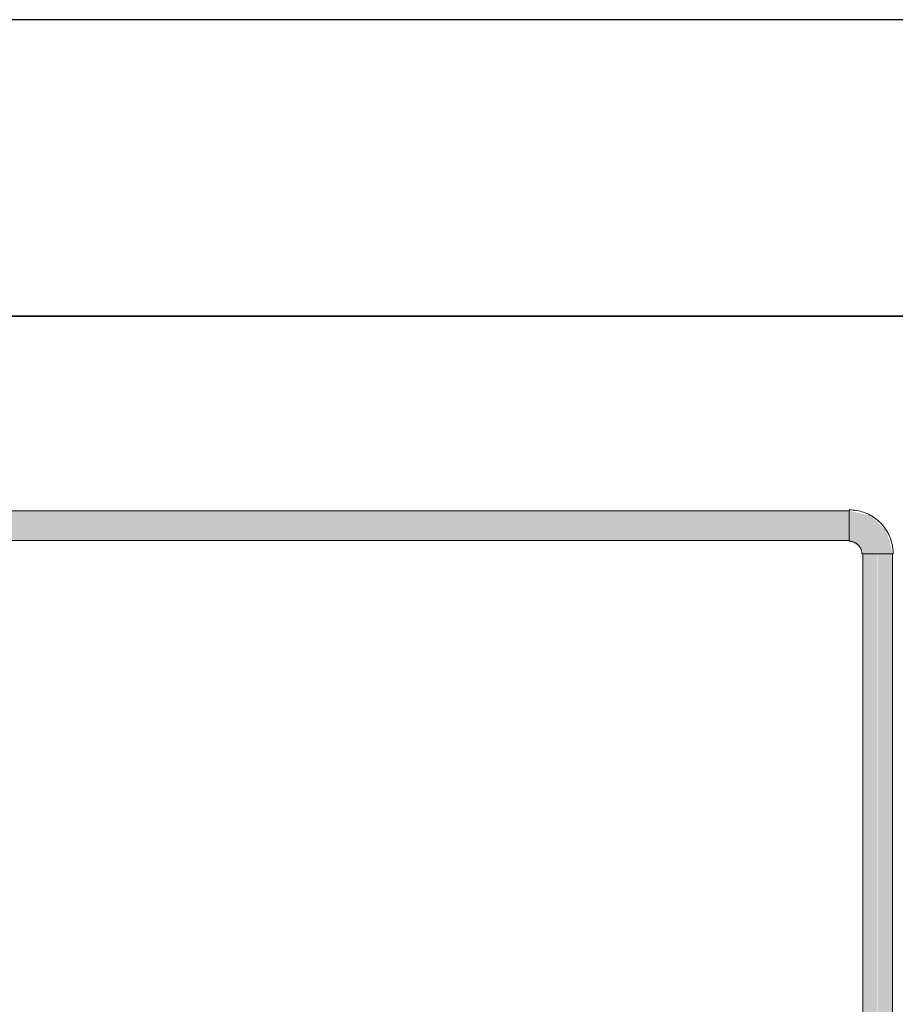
# Model space of a CAD drawing. Header units: metres. Extents: x 391.1 to 427.5, y 12.8 to 28.4.
# Tile 179 of 203: x 410.031 to 410.475, y 27.732 to 28.23. Entities that reach past the tile are written whole.
import ezdxf

# ---------------------------------------------------------------- set-up
doc = ezdxf.new("R2010")
doc.units = ezdxf.units.M
doc.layers.add('01_SUELOS', color=7, linetype='Continuous', lineweight=25, true_color=0x007f00)
for name, color, linetype, lineweight in [('A-WALL-____-MCUT', 7, 'Continuous', 25), ('A-WALL-____-OTLN', 7, 'Continuous', 25), ('P-PIPE-____-OTLN', 7, 'Continuous', 18)]:
    doc.layers.add(name, color=color, linetype=linetype, lineweight=lineweight)

# ---------------------------------------------------------------- blocks, each defined once
blk = doc.blocks.new('Family - Evans PA-152339-02_FON_P0A')
at = {"layer": 'A-WALL-____-MCUT', "color": 253, "true_color": 0xaaaaaa}
for p, q in [((10.17106, 0.15), (0, 0.15)), ((0, 0), (10.17106, 0))]:
    blk.add_line(p, q, dxfattribs=at)
at = {"layer": 'A-WALL-____-OTLN', "color": 253, "true_color": 0xaaaaaa}
for p, q in [((10.17106, 0.15), (0, 0.15)), ((0, 0), (10.17106, 0))]:
    blk.add_line(p, q, dxfattribs=at)
at = {"layer": 'A-WALL-____-OTLN', "color": 253, "lineweight": 18, "true_color": 0xaaaaaa}
blk.add_line((0, 0), (10.17106, 0), dxfattribs=at)
blk = doc.blocks.new('Family - LONDR55-XX_ZZ-ARQ-CAA-M3D-Londres55-152374-02_FON_P0A')
at = {"layer": '01_SUELOS', "color": 9, "true_color": 0xaad4aa}
for p, q in [((9.46832, 2.15436), (1.8984, 2.15436)), ((1.8984, 2.15436), (9.46832, 2.15436))]:
    blk.add_line(p, q, dxfattribs=at)
blk = doc.blocks.new('LONDR55-XX_ZZ-ARQ-CAA-M3D-Londres55_ifc-1-02_FON_P0A')
at = {"layer": '01_SUELOS', "color": 253, "lineweight": 18, "true_color": 0xaaaaaa}
blk.add_blockref('Family - LONDR55-XX_ZZ-ARQ-CAA-M3D-Londres55-152374-02_FON_P0A', (401.35874, 25.92572), dxfattribs=at)
at = {"layer": 'A-WALL-____-OTLN', "color": 253, "lineweight": 18, "true_color": 0xaaaaaa, "rotation": 180}
blk.add_blockref('Family - Evans PA-152339-02_FON_P0A', (415.94693, 28.23009), dxfattribs=at)
blk = doc.blocks.new('M_Codo - Genérico - Estándar-684902-02_FON_P0A')
at = {"layer": 'P-PIPE-____-OTLN', "true_color": 0x4b4bfb}
blk.add_hatch(color=173, dxfattribs=at).paths.add_polyline_path([(-0.01429, 0.00205), (-0.01429, -0.00767), (-0.00794, -0.00624), (-0.00253, -0.00432), (0.00496, 0.00317), (0.0075, 0.01429), (-0.00767, 0.01429), (-0.00794, 0.01429), (-0.01045, 0.00953), (-0.01374, 0.00767), (-0.01429, 0.0075), (-0.01429, 0.00375)])
at = {"layer": 'P-PIPE-____-OTLN', "color": 5, "true_color": 0x0000fa}
for p, q in [((0.00794, 0.01429), (-0.00794, 0.01429)), ((0.00794, 0.01429), (-0.00794, 0.01429)), ((-0.01429, 0.00794), (-0.01429, -0.00794)), ((-0.01429, 0.00794), (-0.01429, -0.00794))]:
    blk.add_line(p, q, dxfattribs=at)
at = {"layer": 'P-PIPE-____-OTLN', "color": 5, "true_color": 0x0000fa, "flags": 128}
for points in [[(-0.00794, 0.01429), (-0.00794, 0.01403), (-0.00796, 0.01378), (-0.00798, 0.01353), (-0.00802, 0.01328), (-0.00806, 0.01303), (-0.00812, 0.01278), (-0.00818, 0.01253), (-0.00826, 0.01229), (-0.00834, 0.01205), (-0.00844, 0.01181), (-0.00854, 0.01158), (-0.00866, 0.01136), (-0.00878, 0.01113), (-0.00891, 0.01091), (-0.00905, 0.0107), (-0.00919, 0.0105), (-0.00935, 0.01029), (-0.00951, 0.0101), (-0.00968, 0.00991), (-0.00986, 0.00973), (-0.01005, 0.00956), (-0.01024, 0.00939), (-0.01044, 0.00924), (-0.01065, 0.00909), (-0.01086, 0.00894), (-0.01107, 0.00881), (-0.01129, 0.00869), (-0.01152, 0.00857), (-0.01175, 0.00847), (-0.01199, 0.00837), (-0.01223, 0.00828), (-0.01247, 0.0082), (-0.01271, 0.00814), (-0.01296, 0.00808), (-0.01321, 0.00803), (-0.01346, 0.00799), (-0.01371, 0.00796), (-0.01397, 0.00795), (-0.01422, 0.00794), (-0.01429, 0.00794)], [(-0.01429, -0.00794), (-0.0134, -0.00792), (-0.01251, -0.00787), (-0.01163, -0.00778), (-0.01075, -0.00765), (-0.00987, -0.00749), (-0.009, -0.0073), (-0.00815, -0.00707), (-0.0073, -0.00681), (-0.00646, -0.00651), (-0.00563, -0.00618), (-0.00482, -0.00582), (-0.00402, -0.00543), (-0.00324, -0.005), (-0.00248, -0.00454), (-0.00174, -0.00406), (-0.00101, -0.00354), (-0.00031, -0.00299), (0.00037, -0.00242), (0.00102, -0.00182), (0.00166, -0.0012), (0.00226, -0.00055), (0.00284, 0.00013), (0.00339, 0.00082), (0.00392, 0.00154), (0.00441, 0.00228), (0.00488, 0.00304), (0.00531, 0.00381), (0.00572, 0.0046), (0.00609, 0.00541), (0.00643, 0.00623), (0.00673, 0.00707), (0.007, 0.00792), (0.00724, 0.00877), (0.00745, 0.00964), (0.00761, 0.01051), (0.00775, 0.01139), (0.00785, 0.01227), (0.00791, 0.01316), (0.00794, 0.01405), (0.00794, 0.01429)]]:
    blk.add_lwpolyline(points, dxfattribs=at)

msp = doc.modelspace()

# ---------------------------------------------------------------- hatches: boundary and pattern name
at = {"layer": 'P-PIPE-____-OTLN', "lineweight": 5, "true_color": 0x4b4bfb}
for points in [[(409.59945, 27.97401), (410.45145, 27.97401), (410.45145, 27.98151), (409.58626, 27.98125), (409.58626, 27.97401)], [(410.40757, 27.96651), (410.45145, 27.96676), (410.45145, 27.97401), (409.58626, 27.97401), (409.58626, 27.96651), (410.33252, 27.96651)], [(410.46574, 26.25266), (410.46555, 27.95972), (410.45824, 27.95972), (410.45849, 26.25266), (410.4638, 26.25266)], [(410.46574, 26.25266), (410.47324, 26.25266), (410.47298, 27.95972), (410.46574, 27.95972), (410.46574, 27.26685)]]:
    msp.add_hatch(color=173, dxfattribs=at).paths.add_polyline_path(points)

# ---------------------------------------------------------------- linework, layer by layer
at = {"layer": 'P-PIPE-____-OTLN', "color": 5, "true_color": 0x0000fa}
for p, q in [((410.45145, 27.98151), (409.58626, 27.98151)), ((410.45145, 27.96651), (410.45145, 27.98151)), ((409.58626, 27.96651), (410.45145, 27.96651)), ((410.45824, 27.95972), (410.45824, 26.25266)), ((410.47324, 27.95972), (410.45824, 27.95972)), ((410.47324, 26.25266), (410.47324, 27.95972))]:
    msp.add_line(p, q, dxfattribs=at)

# ---------------------------------------------------------------- block references
at = {"lineweight": 5}
msp.add_blockref('LONDR55-XX_ZZ-ARQ-CAA-M3D-Londres55_ifc-1-02_FON_P0A', (0, 0), dxfattribs=at)
at = {"layer": 'P-PIPE-____-OTLN', "color": 5, "true_color": 0x0000fa, "rotation": 90}
msp.add_blockref('M_Codo - Genérico - Estándar-684902-02_FON_P0A', (410.46574, 27.97401), dxfattribs=at)

doc.saveas('drawing.dxf')
